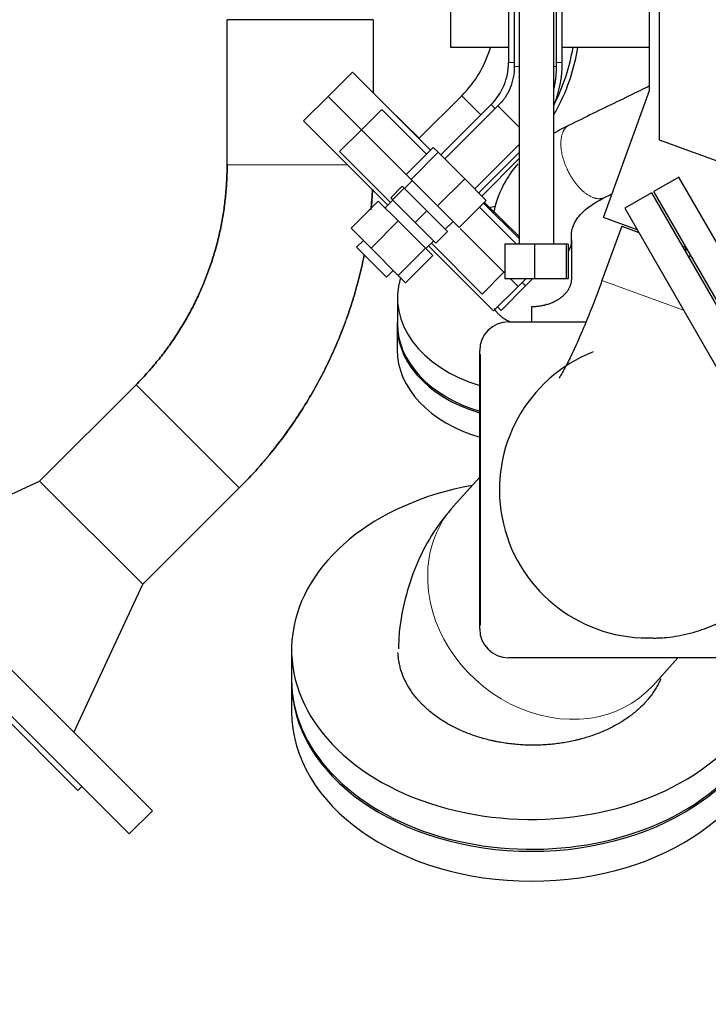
# Model space of a CAD drawing. Header units: inches. Extents: x 0 to 23760, y -13 to 16800.
# Tile 169 of 256: x 10447 to 10805, y 5035 to 5548. Entities that reach past the tile are written whole.
import ezdxf

# ---------------------------------------------------------------- set-up
doc = ezdxf.new("R2010")
doc.units = ezdxf.units.IN
doc.layers.add('1', color=7, linetype='Continuous', true_color=0xffffff)
doc.layers.add('254', color=7, linetype='Continuous', true_color=0xffffff)
doc.styles.add('latin_extended', font='simplex.shx')
doc.dimstyles.get("Standard").update_dxf_attribs({"dimtxt": 0.18, "dimasz": 0.18, "dimexe": 0.18, "dimexo": 0.0625, "dimgap": 0.09, "dimtad": 0, "dimtih": 1, "dimtoh": 1, "dimdec": 4, "dimzin": 0, "dimdsep": 46, "dimtxsty": 'Standard', "dimcen": 0.09, "dimadec": 0, "dimazin": 0, "dimtfac": 1, "dimtdec": 4, "dimtofl": 0, "dimtmove": 0, "dimatfit": 3, "dimfxl": 1, "dimtolj": 1, "dimtzin": 0, "dimarcsym": 0})

# ---------------------------------------------------------------- blocks, each defined once
blk = doc.blocks.new('_U11')
at = {"layer": '254', "color": 3, "linetype": 'Continuous', "lineweight": 13, "transparency": 16777216}
for p, q in [((11683.31, 5684.97), (10043.95, 5684.97)), ((10083.95, 4349.97), (10083.95, 5544.97)), ((11288.49, 4209.97), (10043.95, 4209.97))]:
    blk.add_line(p, q, dxfattribs=at)
at = {"layer": '254', "color": 3, "transparency": 16777216}
for points in [[(10107.28, 5544.97), (10060.61, 5544.97), (10083.95, 5684.97)], [(10060.61, 4349.97), (10107.28, 4349.97), (10083.95, 4209.97)]]:
    blk.add_solid(points, dxfattribs=at)
at = {"layer": 'Defpoints', "color": 0, "transparency": 16777216}
for p in [(10083.95, 5684.97), (11723.31, 5684.97), (11328.49, 4209.97)]:
    blk.add_point(p, dxfattribs=at)
at = {"layer": '254', "color": 2, "lineweight": 13, "transparency": 16777216, "insert": (9873.95, 4714.14), "char_height": 140, "attachment_point": 1, "rotation": 90, "style": 'latin_extended'}
blk.add_mtext('\\A1;1475', dxfattribs=at)

msp = doc.modelspace()

# ---------------------------------------------------------------- linework, layer by layer
at = {"layer": '1', "color": 2, "linetype": 'Continuous', "lineweight": 25}
for p, q in [((10671.306, 5533.474), (10671.306, 5877.981)), ((10774.806, 5511.073), (10774.806, 5727.687)), ((10779.811, 5723.726), (10779.811, 5485.386)), ((10701.339, 5552.974), (10701.339, 5525.642)), ((10704.306, 5552.976), (10704.306, 5523.542)), ((10706.956, 5552.973), (10706.841, 5430.988)), ((10724.841, 5430.971), (10724.956, 5552.972)), ((10726.306, 5523.542), (10726.306, 5552.976)), ((10729.339, 5525.642), (10729.339, 5552.974)), ((10630.843, 5547.974), (10554.769, 5547.974)), ((10701.342, 5533.474), (10671.306, 5533.474)), ((10774.807, 5533.474), (10729.342, 5533.474)), ((10620.041, 5520.699), (10607.313, 5507.971)), ((10660.723, 5480.018), (10620.041, 5520.699)), ((10750.717, 5444.887), (10774.806, 5511.073)), ((10607.313, 5507.971), (10594.585, 5495.243)), ((10624.691, 5490.594), (10607.313, 5507.971)), ((10607.313, 5507.971), (10624.687, 5490.597)), ((10677.008, 5508.369), (10654.69, 5486.051)), ((10635.294, 5501.203), (10624.688, 5490.597)), ((10658.599, 5477.898), (10635.294, 5501.203)), ((10638.78, 5501.96), (10654.817, 5486.177)), ((10692.26, 5503.721), (10666.051, 5477.513)), ((10695.812, 5503.036), (10668.17, 5475.394)), ((10594.585, 5495.243), (10638.497, 5451.332)), ((10624.688, 5490.597), (10613.374, 5479.283)), ((10647.992, 5467.292), (10624.688, 5490.597)), ((10647.996, 5467.288), (10624.688, 5490.597)), ((10779.811, 5485.386), (10852.865, 5458.796)), ((10639.916, 5452.741), (10613.374, 5479.283)), ((10662.133, 5481.431), (10647.991, 5467.289)), ((10664.698, 5478.866), (10650.556, 5464.724)), ((10664.698, 5478.866), (10662.133, 5481.431)), ((10678.513, 5465.051), (10664.698, 5478.866)), ((10683.727, 5459.838), (10706.89, 5483.001)), ((10685.85, 5457.714), (10706.886, 5478.75)), ((10687.512, 5456.052), (10706.883, 5475.735)), ((10651.226, 5464.054), (10647.151, 5459.978)), ((10650.556, 5464.724), (10647.991, 5467.289)), ((10664.371, 5450.909), (10650.556, 5464.724)), ((10678.513, 5465.051), (10664.371, 5450.909)), ((10689.764, 5453.801), (10678.513, 5465.051)), ((10790.047, 5465.94), (10777.056, 5458.44)), ((10823.139, 5408.622), (10790.047, 5465.94)), ((10645.969, 5461.161), (10639.959, 5455.15)), ((10646.988, 5460.141), (10640.978, 5454.131)), ((10645.969, 5461.161), (10646.988, 5460.141)), ((10646.988, 5460.141), (10658.777, 5448.353)), ((10829.556, 5367.507), (10777.056, 5458.44)), ((10633.485, 5453.492), (10619.343, 5439.35)), ((10633.485, 5453.492), (10643.878, 5443.099)), ((10641.141, 5453.968), (10637.075, 5449.902)), ((10639.959, 5455.15), (10640.978, 5454.131)), ((10640.978, 5454.131), (10652.767, 5442.342)), ((10689.764, 5453.801), (10675.621, 5439.659)), ((10775.757, 5457.69), (10761.901, 5449.69)), ((10775.757, 5457.69), (10828.257, 5366.757)), ((10658.777, 5448.353), (10652.767, 5442.342)), ((10658.777, 5448.353), (10669.547, 5437.583)), ((10675.621, 5439.659), (10664.371, 5450.909)), ((10698.667, 5437.83), (10686.229, 5450.269)), ((10706.844, 5433.897), (10688.35, 5452.39)), ((10688.751, 5452.781), (10706.846, 5434.973)), ((10761.901, 5449.69), (10814.401, 5358.757)), ((10643.878, 5443.099), (10629.736, 5428.957)), ((10643.878, 5443.099), (10658.074, 5428.903)), ((10768.387, 5438.456), (10750.717, 5444.887)), ((10619.343, 5439.35), (10629.736, 5428.957)), ((10652.767, 5442.342), (10663.536, 5431.573)), ((10668.364, 5438.765), (10672.44, 5442.84)), ((10688.061, 5427.224), (10676.118, 5439.166)), ((10698.934, 5416.35), (10676.118, 5439.166)), ((10705.511, 5430.987), (10698.667, 5437.83)), ((10760.263, 5440.326), (10750.002, 5412.136)), ((10760.263, 5440.326), (10769.181, 5437.081)), ((10625.761, 5432.932), (10622.226, 5429.396)), ((10658.288, 5428.689), (10662.354, 5432.755)), ((10669.547, 5437.583), (10663.536, 5431.573)), ((10622.226, 5429.396), (10630.004, 5421.618)), ((10629.736, 5428.957), (10643.932, 5414.761)), ((10658.074, 5428.903), (10643.932, 5414.761)), ((10658.074, 5428.903), (10661.878, 5425.099)), ((10659.711, 5430.118), (10679.083, 5410.746)), ((10687.62, 5405.037), (10661.127, 5431.53)), ((10699.35, 5430.994), (10699.333, 5412.994)), ((10714.808, 5430.98), (10699.35, 5430.994)), ((10714.808, 5430.98), (10714.791, 5412.98)), ((10731.3, 5430.964), (10714.808, 5430.98)), ((10731.3, 5430.964), (10731.283, 5412.964)), ((10732.333, 5430.963), (10731.3, 5430.964)), ((10732.333, 5430.963), (10732.316, 5412.963)), ((10793.971, 5429.144), (10791.78, 5429.942)), ((10792.574, 5428.566), (10794.769, 5427.767)), ((10793.501, 5429.314), (10793.501, 5428.229)), ((10661.878, 5425.099), (10647.736, 5410.957)), ((10698.934, 5416.35), (10688.061, 5427.224)), ((10630.004, 5421.618), (10637.782, 5413.84)), ((10637.782, 5413.84), (10641.318, 5417.375)), ((10643.932, 5414.761), (10647.736, 5410.957)), ((10687.62, 5405.037), (10698.934, 5416.35)), ((10698.934, 5416.35), (10699.337, 5416.753)), ((10714.791, 5412.98), (10699.333, 5412.994)), ((10706.308, 5408.976), (10702.291, 5412.993)), ((10702.293, 5412.991), (10706.308, 5408.976)), ((10706.308, 5408.976), (10710.316, 5412.984)), ((10710.187, 5409.236), (10713.873, 5412.98)), ((10731.283, 5412.964), (10714.791, 5412.98)), ((10732.316, 5412.963), (10731.283, 5412.964)), ((10679.083, 5410.746), (10693.58, 5396.248)), ((10693.58, 5396.248), (10706.308, 5408.976)), ((10697.561, 5396.406), (10710.187, 5409.236)), ((10708.364, 5411.03), (10710.187, 5409.236)), ((10708.364, 5411.03), (10710.187, 5409.236)), ((10643.501, 5403.053), (10643.501, 5389.618)), ((10695.635, 5398.303), (10697.561, 5396.406)), ((10713.501, 5390.572), (10713.501, 5398.528)), ((10643.31, 5388.811), (10643.31, 5376.083)), ((10701.306, 5390.574), (10741.673, 5390.574)), ((10686.306, 5230.574), (10686.306, 5375.574)), ((10686.811, 5232.574), (10686.811, 5373.574)), ((10457.121, 5307.58), (10507.332, 5357.791)), ((10339.06, 5312.504), (10515.837, 5135.727)), ((10686.307, 5309.654), (10672.705, 5294.522)), ((10457.147, 5307.554), (10379.989, 5271.575)), ((10510.913, 5253.788), (10457.121, 5307.58)), ((10327.039, 5300.483), (10503.816, 5123.707)), ((10561.124, 5303.999), (10510.913, 5253.788)), ((10349.667, 5273.613), (10476.946, 5146.334)), ((10474.908, 5176.656), (10510.887, 5253.814)), ((10588.356, 5219.701), (10588.356, 5204.145)), ((10846.306, 5215.574), (10701.306, 5215.574)), ((10776.604, 5201.135), (10789.582, 5215.574)), ((10588.356, 5203.085), (10588.356, 5187.528)), ((10476.946, 5146.334), (10479.067, 5148.455)), ((10503.816, 5123.707), (10515.837, 5135.727))]:
    msp.add_line(p, q, dxfattribs=at)
at = {"layer": '1', "color": 110, "linetype": 'Continuous', "lineweight": 13}
for p, q in [((10704.306, 5525.642), (10701.339, 5525.642)), ((10729.339, 5525.642), (10726.306, 5525.642)), ((10706.928, 5523.542), (10704.306, 5523.542)), ((10726.306, 5523.542), (10724.928, 5523.542)), ((10686.959, 5498.418), (10677.008, 5508.369)), ((10694.378, 5501.603), (10692.26, 5503.721)), ((10706.898, 5491.95), (10695.812, 5503.036)), ((10617.512, 5472.316), (10554.769, 5472.316)), ((10750.002, 5412.136), (10792.519, 5396.661)), ((10561.124, 5303.999), (10507.332, 5357.791)), ((10672.707, 5294.524), (10672.705, 5294.522))]:
    msp.add_line(p, q, dxfattribs=at)
at = {"layer": '1', "color": 2, "linetype": 'Continuous', "lineweight": 25}
for centre, radius, start, end in [((10635.289, 5550.088), 59, 315.00002, 343.64322), ((10635.289, 5550.088), 101, 333.20322, 350.53103), ((10670.339, 5525.642), 31, 315, 0), ((10670.339, 5525.642), 59, 337.65539, 0), ((10701.306, 5375.574), 15, 90, 180), ((10773.806, 5303.074), 77.225, 111.57188, 270), ((10701.306, 5230.574), 15, 180, 270)]:
    msp.add_arc(centre, radius, start, end, dxfattribs=at)
for centre, major_axis, start_param, end_param in [((10713.501, 5403.053), (70, 0), 1.8439185, 1.9003199), ((10713.501, 5403.053), (70, 0), 2.9271299, 4.3133576), ((10713.31, 5388.811), (70, 0), 3.0678634, 4.316352), ((10713.501, 5389.618), (70, 0), 3.1415927, 4.3134067), ((10713.31, 5376.083), (70, 0), 3.1415927, 4.316352), ((10713.356, 5219.701), (125, 0), 1.8208475, 5.4977871), ((10713.356, 5219.701), (125, 0), 5.4977871, 6.2365523), ((10713.356, 5204.145), (125, 0), 3.1415927, 5.4977871), ((10713.356, 5203.085), (125, 0), 3.1415927, 6.2831853), ((10713.356, 5204.145), (125, 0), 5.4977871, 6.2831853), ((10713.356, 5187.528), (125, 0), 3.1415927, 6.2831853)]:
    msp.add_ellipse(centre, major_axis=major_axis, ratio=0.7071068, start_param=start_param, end_param=end_param, dxfattribs=at)
at = {"layer": '1', "color": 110, "linetype": 'Continuous', "lineweight": 13}
for start_param, end_param in [(0, 0.6164885), (0.6164885, 3.1416417)]:
    msp.add_ellipse((10724.655, 5247.828), major_axis=(-51.949, 46.694), ratio=0.8534516, start_param=start_param, end_param=end_param, dxfattribs=at)
at = {"layer": '1', "color": 2, "linetype": 'Continuous', "lineweight": 25}
for points, degree in [([(10554.769, 5472.316), (10554.769, 5497.535), (10554.769, 5522.754), (10554.769, 5547.974)], 3), ([(10630.843, 5547.974), (10630.843, 5535.282), (10630.843, 5522.59), (10630.843, 5509.898)], 3), ([(10732.863, 5493.007), (10730.062, 5491.648), (10727.379, 5490.182), (10724.803, 5488.609)], 3), ([(10751.374, 5455.306), (10752.646, 5455.926), (10753.917, 5456.547), (10755.189, 5457.167)], 3), ([(10796.306, 5425.098), (10795.007, 5424.348)], 1)]:
    msp.add_open_spline(points, degree=degree, dxfattribs=at)
for points, knots in [([(10725.108, 5498.831), (10725.64, 5499.749), (10729.1, 5505.948), (10733.95, 5517.307), (10736.595, 5528.298), (10737.42, 5533.443)], [0, 0, 0, 0, 0.0861434, 0.5762104, 1, 1, 1, 1]), ([(10704.306, 5523.542), (10704.326, 5521.584), (10703.986, 5517.814), (10702.349, 5512.34), (10699.637, 5507.312), (10697.212, 5504.406), (10695.812, 5503.036)], [0, 0, 0, 0, 0.2539657, 0.5000299, 0.7460157, 1, 1, 1, 1]), ([(10725.043, 5512.187), (10725.154, 5512.682), (10725.933, 5516.41), (10726.301, 5520.192), (10726.306, 5523.542)], [0, 0, 0, 0, 0.1331048, 1, 1, 1, 1]), ([(10774.809, 5513.475), (10773.232, 5512.705), (10767.528, 5509.922), (10757.696, 5505.124), (10745.292, 5499.07), (10737.014, 5495.032), (10732.863, 5493.007)], [0, 0, 0, 0, 0.1127607, 0.4079713, 0.703187, 1, 1, 1, 1]), ([(10554.769, 5472.316), (10554.769, 5469.663), (10554.704, 5467.002), (10554.556, 5464), (10554.539, 5463.666), (10554.502, 5462.999), (10554.443, 5461.999), (10554.375, 5461.001), (10554.227, 5459.008), (10554.113, 5457.683), (10553.72, 5453.719), (10553.394, 5451.091), (10552.616, 5445.863), (10551.712, 5440.664), (10549.979, 5432.949), (10548.572, 5427.863), (10547.039, 5422.805), (10546.209, 5420.29), (10544.868, 5416.54), (10544.174, 5414.67), (10543.321, 5412.498), (10542.946, 5411.569), (10542.694, 5410.951), (10542.567, 5410.641), (10541.417, 5407.864), (10540.337, 5405.43), (10538.067, 5400.633), (10536.876, 5398.269), (10534.385, 5393.61), (10531.783, 5389.02), (10527.554, 5382.339), (10524.517, 5378.022), (10521.369, 5373.773), (10519.74, 5371.684), (10517.213, 5368.601), (10515.928, 5367.073), (10514.612, 5365.565), (10513.949, 5364.814), (10513.726, 5364.564), (10513.281, 5364.066), (10513.058, 5363.818), (10511.041, 5361.592), (10509.207, 5359.666), (10507.332, 5357.791)], [0, 0, 0, 0, 0.0625, 0.0625, 0.0703125, 0.0703125, 0.078125, 0.09375, 0.09375, 0.125, 0.125, 0.1875, 0.1875, 0.25, 0.3125, 0.375, 0.375, 0.4375, 0.4375, 0.46875, 0.484375, 0.4921875, 0.4921875, 0.5, 0.5, 0.5625, 0.5625, 0.625, 0.625, 0.6875, 0.75, 0.8125, 0.8125, 0.875, 0.875, 0.90625, 0.921875, 0.921875, 0.9296875, 0.9296875, 0.9375, 0.9375, 1, 1, 1, 1]), ([(10507.332, 5357.791), (10509.207, 5359.666), (10511.041, 5361.592), (10513.058, 5363.818), (10513.281, 5364.066), (10513.726, 5364.564), (10513.949, 5364.814), (10514.612, 5365.565), (10515.928, 5367.073), (10517.213, 5368.601), (10519.74, 5371.684), (10521.369, 5373.773), (10524.517, 5378.022), (10527.554, 5382.339), (10531.783, 5389.02), (10534.385, 5393.61), (10536.876, 5398.269), (10538.067, 5400.633), (10540.337, 5405.43), (10541.417, 5407.864), (10542.567, 5410.641), (10542.694, 5410.951), (10542.946, 5411.569), (10543.321, 5412.498), (10544.174, 5414.67), (10544.868, 5416.54), (10546.209, 5420.29), (10547.039, 5422.805), (10548.572, 5427.863), (10549.979, 5432.949), (10551.712, 5440.664), (10552.616, 5445.863), (10553.394, 5451.091), (10553.72, 5453.719), (10554.113, 5457.683), (10554.227, 5459.008), (10554.375, 5461.001), (10554.443, 5461.999), (10554.502, 5462.999), (10554.539, 5463.666), (10554.556, 5464), (10554.704, 5467.002), (10554.769, 5469.663), (10554.769, 5472.316)], [0, 0, 0, 0, 0.0625, 0.0625, 0.0703125, 0.0703125, 0.078125, 0.078125, 0.09375, 0.125, 0.125, 0.1875, 0.1875, 0.25, 0.3125, 0.375, 0.375, 0.4375, 0.4375, 0.5, 0.5, 0.5078125, 0.5078125, 0.515625, 0.53125, 0.5625, 0.5625, 0.625, 0.625, 0.6875, 0.75, 0.8125, 0.8125, 0.875, 0.875, 0.90625, 0.90625, 0.921875, 0.9296875, 0.9296875, 0.9375, 0.9375, 1, 1, 1, 1]), ([(10706.113, 5472.914), (10703.744, 5470.107), (10698.133, 5462.159), (10694.719, 5453.184), (10693.483, 5447.197)], [0, 0, 0, 0, 0.3738652, 1, 1, 1, 1]), ([(10630.51, 5459.722), (10630.318, 5456.094), (10630.043, 5452.481), (10629.686, 5448.875), (10629.685, 5448.867), (10629.685, 5448.86)], [0, 0, 0, 0, 0.9978512, 0.9978512, 1, 1, 1, 1]), ([(10629.685, 5448.865), (10629.686, 5448.87), (10629.686, 5448.875), (10630.038, 5452.433), (10630.311, 5456.002), (10630.503, 5459.588)], [0, 0, 0, 0, 0.001362, 0.001362, 1, 1, 1, 1]), ([(10734.206, 5433.399), (10734.204, 5433.548), (10734.199, 5433.806), (10734.177, 5434.24), (10734.136, 5434.973), (10734.11, 5436.787), (10734.735, 5440.751), (10737.769, 5445.907), (10743.669, 5451.072), (10748.358, 5453.856), (10751.374, 5455.306)], [0, 0, 0, 0, 0.0209021, 0.0373542, 0.0689659, 0.1363501, 0.3006476, 0.5721362, 0.7590504, 1, 1, 1, 1]), ([(10734.309, 5413.436), (10734.301, 5415.023), (10734.284, 5418.3), (10734.258, 5423.268), (10734.232, 5428.335), (10734.214, 5431.712), (10734.206, 5433.399)], [0, 0, 0, 0, 0.2384754, 0.4925025, 0.7465287, 1, 1, 1, 1]), ([(10626.209, 5425.573), (10625.466, 5421.866), (10624.635, 5418.176), (10622.772, 5410.735), (10621.736, 5406.987), (10619.474, 5399.525), (10618.248, 5395.812), (10616.761, 5391.656), (10616.594, 5391.194), (10616.342, 5390.503), (10616.257, 5390.272), (10616.088, 5389.811), (10615.662, 5388.66), (10614.533, 5385.681), (10613.443, 5382.958), (10611.2, 5377.548), (10609.621, 5373.989), (10606.297, 5366.967), (10604.552, 5363.503), (10600.899, 5356.67), (10597.081, 5349.93), (10592.935, 5343.378), (10588.624, 5336.921), (10586.386, 5333.739), (10581.743, 5327.473), (10579.338, 5324.387), (10576.691, 5321.161), (10576.535, 5320.971), (10576.222, 5320.592), (10575.753, 5320.025), (10574.652, 5318.708), (10572.429, 5316.098), (10570.487, 5313.902), (10566.556, 5309.565), (10563.871, 5306.746), (10561.124, 5303.999)], [0, 0, 0, 0, 0.0814388, 0.0814388, 0.1649444, 0.1649444, 0.2484499, 0.2484499, 0.2588881, 0.2588881, 0.2641072, 0.2641072, 0.2693263, 0.2902027, 0.3319555, 0.3319555, 0.4154611, 0.4154611, 0.4989666, 0.4989666, 0.5824722, 0.6659777, 0.6659777, 0.7494833, 0.7494833, 0.8329889, 0.8329889, 0.838208, 0.838208, 0.8434271, 0.8538653, 0.8747417, 0.9164944, 0.9164944, 1, 1, 1, 1]), ([(10561.124, 5303.999), (10563.869, 5306.744), (10566.551, 5309.56), (10570.48, 5313.895), (10571.774, 5315.358), (10573.691, 5317.58), (10574.643, 5318.698), (10575.744, 5320.015), (10576.214, 5320.582), (10576.526, 5320.96), (10576.682, 5321.15), (10579.328, 5324.375), (10581.733, 5327.46), (10586.377, 5333.727), (10588.616, 5336.908), (10592.928, 5343.367), (10597.076, 5349.922), (10600.897, 5356.666), (10604.554, 5363.506), (10606.3, 5366.974), (10609.628, 5374.004), (10611.209, 5377.568), (10613.454, 5382.986), (10614.182, 5384.804), (10614.976, 5386.864), (10615.064, 5387.093), (10615.239, 5387.551), (10615.327, 5387.781), (10615.587, 5388.469), (10616.104, 5389.847), (10616.608, 5391.228), (10618.256, 5395.836), (10619.479, 5399.542), (10621.738, 5406.993), (10622.773, 5410.737), (10624.628, 5418.148), (10625.454, 5421.813), (10626.193, 5425.496)], [0, 0, 0, 0, 0.0835474, 0.0835474, 0.1253211, 0.1253211, 0.146208, 0.1566514, 0.1618731, 0.1618731, 0.1670948, 0.1670948, 0.2506423, 0.2506423, 0.3341897, 0.3341897, 0.4177371, 0.5012845, 0.5012845, 0.584832, 0.584832, 0.6683794, 0.6683794, 0.7101531, 0.7101531, 0.7153748, 0.7153748, 0.7205965, 0.7205965, 0.73104, 0.7519268, 0.7519268, 0.8354742, 0.8354742, 0.9190217, 0.9190217, 1, 1, 1, 1]), ([(10713.501, 5398.528), (10714.19, 5398.533), (10714.874, 5398.561), (10716.229, 5398.664), (10716.901, 5398.739), (10718.233, 5398.934), (10718.893, 5399.054), (10719.711, 5399.234), (10719.955, 5399.29), (10720.199, 5399.35), (10720.362, 5399.39), (10720.443, 5399.411), (10720.847, 5399.515), (10721.167, 5399.604), (10722.112, 5399.887), (10722.726, 5400.096), (10723.921, 5400.554), (10724.503, 5400.804), (10725.35, 5401.209), (10725.629, 5401.349), (10726.04, 5401.567), (10726.244, 5401.678), (10726.446, 5401.792), (10726.58, 5401.868), (10726.647, 5401.907), (10727.243, 5402.257), (10727.747, 5402.584), (10728.706, 5403.268), (10729.161, 5403.625), (10730.02, 5404.371), (10730.425, 5404.759), (10730.899, 5405.264), (10730.992, 5405.366), (10731.175, 5405.572), (10731.265, 5405.677), (10731.529, 5405.99), (10731.698, 5406.201), (10732.178, 5406.842), (10732.468, 5407.278), (10732.986, 5408.167), (10733.214, 5408.62), (10733.51, 5409.313), (10733.601, 5409.546), (10733.726, 5409.899), (10733.765, 5410.017), (10733.822, 5410.196), (10733.84, 5410.255), (10733.875, 5410.374), (10733.893, 5410.434), (10734.043, 5410.971), (10734.142, 5411.449), (10734.275, 5412.407), (10734.309, 5412.887), (10734.309, 5413.394), (10734.309, 5413.419), (10734.309, 5413.444)], [0, 0, 0, 0, 0.0622956, 0.0622956, 0.1245912, 0.1245912, 0.1868868, 0.1868868, 0.2024607, 0.2102476, 0.2102476, 0.2180346, 0.2180346, 0.2491824, 0.2491824, 0.311478, 0.311478, 0.3737736, 0.3737736, 0.4049214, 0.4049214, 0.4204952, 0.4282822, 0.4282822, 0.4360691, 0.4360691, 0.4983647, 0.4983647, 0.5606603, 0.5606603, 0.6229559, 0.6229559, 0.6385298, 0.6385298, 0.6541037, 0.6541037, 0.6852515, 0.6852515, 0.7475471, 0.7475471, 0.8098427, 0.8098427, 0.8409905, 0.8409905, 0.8565644, 0.8565644, 0.8643513, 0.8643513, 0.8721383, 0.8721383, 0.9344339, 0.9344339, 0.9967295, 0.9967295, 1, 1, 1, 1]), ([(10750.002, 5412.136), (10748.183, 5407.102), (10744.844, 5398.246), (10739.127, 5384.156), (10734.175, 5373.22), (10730.122, 5365.44), (10728.211, 5362.143), (10727.711, 5361.32), (10727.739, 5361.263), (10727.746, 5361.262)], [0, 0, 0, 0, 0.1918863, 0.348875, 0.5774954, 0.7041742, 0.8205462, 0.9794564, 1, 1, 1, 1]), ([(10702.385, 5390.394), (10702.172, 5390.486), (10701.962, 5390.581), (10701.182, 5390.947), (10700.627, 5391.236), (10699.957, 5391.622), (10699.757, 5391.74), (10699.561, 5391.861), (10699.43, 5391.942), (10699.365, 5391.983), (10699.042, 5392.189), (10698.791, 5392.358), (10698.056, 5392.874), (10697.593, 5393.234), (10696.72, 5393.984), (10696.309, 5394.373), (10695.733, 5394.98), (10695.548, 5395.186), (10695.28, 5395.501), (10695.193, 5395.607), (10695.064, 5395.767), (10695.021, 5395.821), (10694.937, 5395.928), (10694.895, 5395.982), (10694.526, 5396.469), (10694.231, 5396.91), (10693.936, 5397.413), (10693.905, 5397.466), (10693.875, 5397.519)], [0, 0, 0, 0, 0.0560056, 0.0560056, 0.2102908, 0.2102908, 0.2488621, 0.2681478, 0.2681478, 0.2874335, 0.2874335, 0.3645761, 0.3645761, 0.5188614, 0.5188614, 0.6731466, 0.6731466, 0.7502893, 0.7502893, 0.7888606, 0.7888606, 0.8081463, 0.8081463, 0.8274319, 0.8274319, 0.9817172, 0.9817172, 1, 1, 1, 1]), ([(10672.772, 5294.476), (10668.954, 5290.255), (10661.887, 5281.122), (10653.584, 5265.556), (10647.676, 5248.442), (10644.553, 5233.154), (10644.05, 5223.55), (10644.027, 5220.13)], [0, 0, 0, 0, 0.2060024, 0.423847, 0.6453385, 0.8747044, 1, 1, 1, 1]), ([(10773.806, 5225.848), (10773.832, 5225.843), (10773.948, 5225.854), (10774.061, 5225.871), (10774.186, 5225.892), (10774.252, 5225.9), (10774.285, 5225.903), (10774.309, 5225.905), (10774.333, 5225.906), (10774.368, 5225.907), (10774.437, 5225.909), (10774.832, 5225.903), (10775.186, 5225.866), (10776.07, 5225.835), (10777.33, 5225.815), (10779.422, 5225.835), (10783.075, 5226.017), (10790.073, 5226.833), (10799.77, 5229.108), (10810.931, 5233.546), (10822.221, 5239.733), (10834.441, 5249.03), (10845.002, 5260.176), (10851.919, 5269.353), (10855.064, 5273.992), (10855.359, 5274.431)], [0, 0, 0, 0, 0.0155255, 0.0229459, 0.0245358, 0.0250005, 0.0251885, 0.0253645, 0.025541, 0.0257274, 0.0261533, 0.0272793, 0.0388284, 0.0466189, 0.0590432, 0.0811086, 0.1186333, 0.1793418, 0.2994988, 0.3952855, 0.4831993, 0.6416415, 0.8340492, 0.9843955, 1, 1, 1, 1]), ([(10780.674, 5204.622), (10780.57, 5204.381), (10780.122, 5203.37), (10779.253, 5201.61), (10777.969, 5199.37), (10777.008, 5197.905), (10775.994, 5196.455), (10775.46, 5195.737), (10774.62, 5194.672), (10774.333, 5194.318), (10773.965, 5193.879), (10773.891, 5193.791), (10773.743, 5193.616), (10773.668, 5193.529), (10773.443, 5193.267), (10772.685, 5192.398), (10771.259, 5190.873), (10769.227, 5188.92), (10767.066, 5187.045), (10764.777, 5185.249), (10762.358, 5183.532), (10760.659, 5182.441), (10759.352, 5181.642), (10758.91, 5181.379), (10758.016, 5180.861), (10757.565, 5180.606), (10756.203, 5179.855), (10754.356, 5178.89), (10751.502, 5177.547), (10748.563, 5176.308), (10745.541, 5175.173), (10742.434, 5174.142), (10740.307, 5173.525), (10738.959, 5173.161), (10738.689, 5173.09), (10738.146, 5172.949), (10737.875, 5172.879), (10737.059, 5172.675), (10736.513, 5172.544), (10734.873, 5172.166), (10732.676, 5171.702), (10729.35, 5171.123), (10725.992, 5170.659), (10722.604, 5170.312), (10719.185, 5170.08), (10716.885, 5170.004), (10715.585, 5169.984), (10715.44, 5169.982), (10715.151, 5169.978), (10714.718, 5169.974), (10713.709, 5169.972), (10712.847, 5169.981), (10711.125, 5170.013), (10708.837, 5170.096), (10705.431, 5170.338), (10702.048, 5170.694), (10698.691, 5171.167), (10696.468, 5171.56), (10694.808, 5171.884), (10693.979, 5172.053), (10693.015, 5172.264), (10692.603, 5172.357), (10692.328, 5172.42), (10692.19, 5172.452), (10690.956, 5172.739), (10688.787, 5173.287), (10685.613, 5174.213), (10682.517, 5175.245), (10679.498, 5176.379), (10676.556, 5177.618), (10674.647, 5178.513), (10673.235, 5179.211), (10672.534, 5179.567), (10671.724, 5179.994), (10671.379, 5180.179), (10671.15, 5180.303), (10671.035, 5180.366), (10670.008, 5180.928), (10669.116, 5181.443), (10667.374, 5182.498), (10665.673, 5183.581), (10663.244, 5185.285), (10660.936, 5187.069), (10658.751, 5188.933), (10657.377, 5190.23), (10656.377, 5191.223), (10655.885, 5191.725), (10655.405, 5192.234), (10655.167, 5192.49), (10655.088, 5192.576), (10654.93, 5192.747), (10654.227, 5193.52), (10653.556, 5194.302), (10652.417, 5195.71), (10651.329, 5197.133), (10649.851, 5199.315), (10648.526, 5201.544), (10647.354, 5203.82), (10646.676, 5205.369), (10646.207, 5206.542), (10646.057, 5206.936), (10645.878, 5207.43), (10645.843, 5207.529), (10645.773, 5207.727), (10645.739, 5207.826), (10645.636, 5208.124), (10645.57, 5208.323), (10645.246, 5209.317), (10644.786, 5210.914), (10644.264, 5213.326), (10644.029, 5214.944), (10643.85, 5216.568), (10643.789, 5217.382), (10643.756, 5218.199)], [0, 0, 0, 0, 0.0054439, 0.0228922, 0.0403406, 0.0577889, 0.0577889, 0.0752373, 0.0752373, 0.0839615, 0.0839615, 0.0861425, 0.0861425, 0.0883236, 0.0883236, 0.0926857, 0.110134, 0.1275824, 0.1450307, 0.1624791, 0.1799274, 0.1973758, 0.1973758, 0.2060999, 0.2060999, 0.2148241, 0.2148241, 0.2322725, 0.2497208, 0.2671692, 0.2846175, 0.3020659, 0.3195142, 0.3195142, 0.3238763, 0.3238763, 0.3282384, 0.3282384, 0.3369626, 0.3369626, 0.3544109, 0.3718593, 0.3893076, 0.406756, 0.4242044, 0.4416527, 0.4416527, 0.4438338, 0.4438338, 0.4460148, 0.4503769, 0.4591011, 0.4591011, 0.4765494, 0.4939978, 0.5114461, 0.5288945, 0.5463428, 0.5463428, 0.555067, 0.5594291, 0.5616101, 0.5616101, 0.5637912, 0.5637912, 0.5812395, 0.5986879, 0.6161362, 0.6335846, 0.6510329, 0.6684813, 0.6684813, 0.6772055, 0.6815676, 0.6837486, 0.6837486, 0.6859296, 0.6859296, 0.703378, 0.703378, 0.7208264, 0.7382747, 0.7557231, 0.7731714, 0.7906198, 0.7906198, 0.7993439, 0.803706, 0.803706, 0.8058871, 0.8058871, 0.8080681, 0.8255165, 0.8255165, 0.8429648, 0.8604132, 0.8778615, 0.8953099, 0.9127582, 0.9127582, 0.9214824, 0.9214824, 0.9236635, 0.9236635, 0.9258445, 0.9258445, 0.9302066, 0.9302066, 0.9476549, 0.9651033, 0.9825516, 0.9825516, 1, 1, 1, 1])]:
    msp.add_open_spline(points, degree=3, knots=knots, dxfattribs=at)
at = {"layer": '1', "color": 110, "linetype": 'Continuous', "lineweight": 13}
msp.add_rational_spline([(10736.046, 5463.073), (10731.77, 5468.733), (10727.164, 5478.211), (10727.878, 5486.247), (10730.53, 5491.086), (10731.172, 5491.907), (10731.958, 5492.561), (10732.871, 5493.011)], [1.01661171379, 1.01661171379, 0.958470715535, 1.01661171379, 1.01661171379, 1.01340429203, 1.00924947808, 1.0053456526], degree=4, knots=[0, 0, 0, 0, 0, 0.8097986, 0.8097986, 0.8097986, 1, 1, 1, 1, 1], dxfattribs=at)
msp.add_rational_spline([(10751.131, 5455.192), (10748.085, 5453.861), (10743.748, 5454.731), (10739.254, 5458.828), (10736.046, 5463.073)], [1.00435168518, 0.99208552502, 0.983901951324, 1.01661171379, 1.01661171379], degree=4, dxfattribs=at)
at = {"layer": '1', "color": 2, "linetype": 'Continuous', "lineweight": 25}
msp.add_rational_spline([(10734.206, 5433.39), (10734.213, 5431.863), (10733.924, 5430.373), (10733.371, 5428.974), (10732.589, 5427.62), (10732.534, 5427.528), (10732.478, 5427.436), (10732.421, 5427.344)], [1.00374253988, 1.007924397, 1.01270214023, 1.01661171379, 1.01661171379, 1.01659086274, 1.01655034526, 1.01649130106], degree=4, knots=[0, 0, 0, 0, 0, 0.9319407, 0.9319407, 0.9319407, 1, 1, 1, 1, 1], dxfattribs=at)

# ---------------------------------------------------------------- dimensions: what is measured, and where the dimension line sits
at = {"layer": '254', "color": 2, "linetype": 'Continuous', "lineweight": 13}
dim = msp.add_linear_dim(base=(10083.945, 5684.974), p1=(11328.487, 4209.974), p2=(11723.306, 5684.974), angle=90, dimstyle='Standard', override={"dimscale": 40, "dimtxt": 3.5, "dimasz": 3.5, "dimexe": 1, "dimexo": 1, "dimgap": 1.75, "dimtad": 1, "dimtih": 0, "dimtoh": 0, "dimdec": 0, "dimlfac": 1, "dimzin": 8, "dimdsep": 46, "dimlunit": 2, "dimtxsty": 'latin_extended', "dimsah": 1, "dimse1": 0, "dimse2": 0, "dimsd1": 0, "dimsd2": 0, "dimclrd": 3, "dimclre": 3, "dimclrt": 2, "dimtol": 0, "dimtm": -0.1, "dimtfac": 0.714286, "dimtdec": 3, "dimtofl": 1, "dimtmove": 0, "dimtzin": 8, "dimlwd": 13, "dimlwe": 13}, dxfattribs=at)
dim.commit()
dim.dimension.update_dxf_attribs({"geometry": '_U11', "text_midpoint": (10083.945, 4947.474), "dimtype": 160})

doc.saveas('drawing.dxf')
